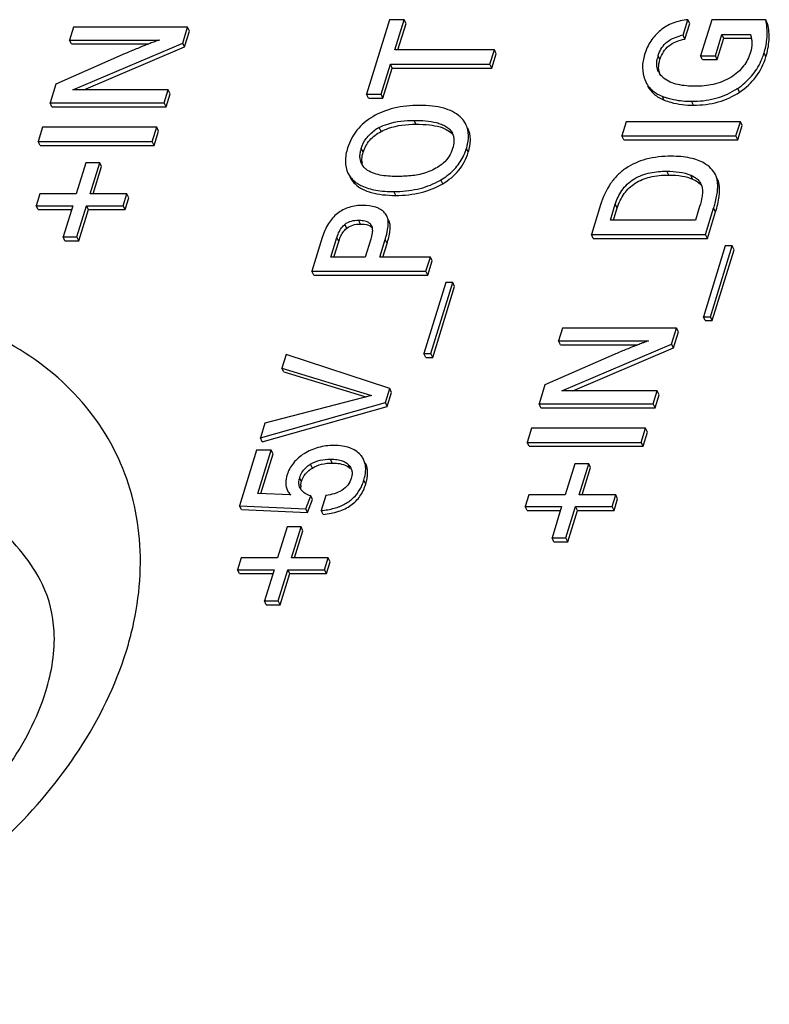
# Model space of a CAD drawing. Header units: millimetres. Extents: x 0 to 594, y 0 to 420.
# Tile 52 of 104: x 199 to 210, y 157 to 172. Entities that reach past the tile are written whole.
import ezdxf

# ---------------------------------------------------------------- set-up
doc = ezdxf.new("R2010")
doc.units = ezdxf.units.MM
doc.header["$LTSCALE"] = 32.67
doc.layers.get('0').update_dxf_attribs({"linetype": 'CONTINUOUS'})

msp = doc.modelspace()

# ---------------------------------------------------------------- linework, layer by layer
at = {"color": 7, "linetype": 'CONTINUOUS'}
for p, q in [((199.92023, 171.48969), (199.86258, 171.30314)), ((201.57814, 171.48969), (199.92023, 171.48969)), ((201.50683, 171.25895), (201.57814, 171.48969)), ((201.60559, 171.43375), (201.57814, 171.48969)), ((204.51316, 171.59868), (204.17818, 170.51468)), ((204.72444, 171.59868), (204.51316, 171.59868)), ((204.58881, 171.15978), (204.72444, 171.59868)), ((204.63355, 171.15978), (204.7519, 171.54274)), ((204.7519, 171.54274), (204.72444, 171.59868)), ((208.77685, 171.37226), (208.84633, 171.59711)), ((208.8043, 171.31632), (208.87379, 171.54117)), ((208.87379, 171.54117), (208.84633, 171.59711)), ((209.19324, 171.59515), (209.03242, 171.07475)), ((209.97832, 171.59515), (209.19324, 171.59515)), ((210.00578, 171.5392), (209.97832, 171.59515)), ((201.53429, 171.20301), (201.60559, 171.43375)), ((208.8043, 171.31632), (208.77685, 171.37226)), ((209.24601, 171.07475), (209.3422, 171.38601)), ((209.36965, 171.33006), (209.3422, 171.38601)), ((209.3422, 171.38601), (209.76014, 171.38601)), ((199.89003, 171.24719), (199.86258, 171.30314)), ((199.86258, 171.30314), (201.16836, 171.30314)), ((199.89003, 171.24719), (201.015, 171.24719)), ((199.91313, 170.57752), (201.50683, 171.25895)), ((200.07142, 170.57752), (201.53429, 171.20301)), ((201.53429, 171.20301), (201.50683, 171.25895)), ((209.27347, 171.0188), (209.36965, 171.33006)), ((209.36965, 171.33006), (209.7727, 171.33006)), ((200.6698, 171.10578), (199.66505, 170.66393)), ((206.03544, 171.15978), (204.58881, 171.15978)), ((205.97142, 170.9526), (206.03544, 171.15978)), ((205.99887, 170.89666), (206.06289, 171.10384)), ((206.06289, 171.10384), (206.03544, 171.15978)), ((209.05988, 171.0188), (209.03242, 171.07475)), ((209.03242, 171.07475), (209.24601, 171.07475)), ((209.27347, 171.0188), (209.24601, 171.07475)), ((204.38946, 170.51468), (204.52479, 170.9526)), ((204.55224, 170.89666), (204.52479, 170.9526)), ((204.52479, 170.9526), (205.97142, 170.9526)), ((205.99887, 170.89666), (205.97142, 170.9526)), ((209.05988, 171.0188), (209.27347, 171.0188)), ((204.41691, 170.45874), (204.55224, 170.89666)), ((204.55224, 170.89666), (205.99887, 170.89666)), ((199.66505, 170.66393), (199.58039, 170.38998)), ((208.21991, 170.729), (208.23516, 170.69426)), ((201.29626, 170.57752), (199.91313, 170.57752)), ((201.2383, 170.38998), (201.29626, 170.57752)), ((201.26576, 170.33404), (201.32371, 170.52158)), ((201.32371, 170.52158), (201.29626, 170.57752)), ((204.20563, 170.45874), (204.17818, 170.51468)), ((204.17818, 170.51468), (204.38946, 170.51468)), ((204.41691, 170.45874), (204.38946, 170.51468)), ((199.60785, 170.33404), (199.58039, 170.38998)), ((199.58039, 170.38998), (201.2383, 170.38998)), ((199.60785, 170.33404), (201.26576, 170.33404)), ((201.26576, 170.33404), (201.2383, 170.38998)), ((204.20563, 170.45874), (204.41691, 170.45874)), ((207.9515, 170.11741), (207.88748, 169.91023)), ((209.60941, 170.11741), (207.9515, 170.11741)), ((209.54539, 169.91023), (209.60941, 170.11741)), ((209.57284, 169.85429), (209.63687, 170.06147)), ((209.63687, 170.06147), (209.60941, 170.11741)), ((199.47116, 170.0365), (199.40714, 169.82932)), ((201.12907, 170.0365), (199.47116, 170.0365)), ((201.06505, 169.82932), (201.12907, 170.0365)), ((201.0925, 169.77338), (201.15652, 169.98056)), ((201.15652, 169.98056), (201.12907, 170.0365)), ((207.91493, 169.85429), (207.88748, 169.91023)), ((207.88748, 169.91023), (209.54539, 169.91023)), ((209.57284, 169.85429), (209.54539, 169.91023)), ((199.43459, 169.77338), (199.40714, 169.82932)), ((199.40714, 169.82932), (201.06505, 169.82932)), ((199.43459, 169.77338), (201.0925, 169.77338)), ((201.0925, 169.77338), (201.06505, 169.82932)), ((207.91493, 169.85429), (209.57284, 169.85429)), ((200.10126, 169.52003), (199.96138, 169.06738)), ((200.30215, 169.52003), (200.10126, 169.52003)), ((200.16227, 169.06738), (200.30215, 169.52003)), ((200.3296, 169.46409), (200.30215, 169.52003)), ((200.20701, 169.06738), (200.3296, 169.46409)), ((199.43029, 169.06738), (199.3775, 168.89653)), ((199.96138, 169.06738), (199.43029, 169.06738)), ((200.69451, 169.06738), (200.16227, 169.06738)), ((200.64171, 168.89653), (200.69451, 169.06738)), ((200.72196, 169.01144), (200.69451, 169.06738)), ((200.66917, 168.84059), (200.72196, 169.01144)), ((207.57889, 168.91165), (207.44508, 168.47864)), ((207.72039, 168.68582), (207.7926, 168.91951)), ((199.40495, 168.84059), (199.3775, 168.89653)), ((199.3775, 168.89653), (199.90858, 168.89653)), ((199.40495, 168.84059), (199.89129, 168.84059)), ((199.90858, 168.89653), (199.7687, 168.44388)), ((199.96959, 168.44388), (200.10947, 168.89653)), ((199.99705, 168.38794), (200.13693, 168.84059)), ((200.13693, 168.84059), (200.10947, 168.89653)), ((200.10947, 168.89653), (200.64171, 168.89653)), ((200.13693, 168.84059), (200.66917, 168.84059)), ((200.66917, 168.84059), (200.64171, 168.89653)), ((207.76513, 168.68582), (207.82006, 168.86356)), ((209.01788, 168.88318), (208.95689, 168.68582)), ((209.10299, 168.47864), (209.22163, 168.86256)), ((209.13045, 168.4227), (209.24909, 168.80661)), ((204.24257, 168.61964), (204.24868, 168.60956)), ((208.95689, 168.68582), (207.72039, 168.68582)), ((207.47254, 168.4227), (207.44508, 168.47864)), ((207.44508, 168.47864), (209.10299, 168.47864)), ((209.13045, 168.4227), (209.10299, 168.47864)), ((199.79616, 168.38794), (199.7687, 168.44388)), ((199.7687, 168.44388), (199.96959, 168.44388)), ((199.79616, 168.38794), (199.99705, 168.38794)), ((199.99705, 168.38794), (199.96959, 168.44388)), ((203.53492, 168.43308), (203.38381, 167.9441)), ((203.65911, 168.15128), (203.7462, 168.43308)), ((203.70386, 168.15128), (203.77365, 168.37714)), ((204.23968, 168.40854), (204.16018, 168.15128)), ((204.37031, 168.15128), (204.44859, 168.40461)), ((204.41505, 168.15128), (204.47604, 168.34866)), ((207.47254, 168.4227), (209.13045, 168.4227)), ((209.3903, 168.31368), (209.07231, 167.28467)), ((209.17391, 167.28467), (209.4919, 168.31368)), ((209.20136, 167.22872), (209.51935, 168.25774)), ((209.4919, 168.31368), (209.3903, 168.31368)), ((209.51935, 168.25774), (209.4919, 168.31368)), ((204.16018, 168.15128), (203.65911, 168.15128)), ((205.10574, 168.15128), (204.37031, 168.15128)), ((205.04172, 167.9441), (205.10574, 168.15128)), ((205.06917, 167.88816), (205.1332, 168.09534)), ((205.1332, 168.09534), (205.10574, 168.15128)), ((203.41126, 167.88816), (203.38381, 167.9441)), ((203.38381, 167.9441), (205.04172, 167.9441)), ((205.06917, 167.88816), (205.04172, 167.9441)), ((203.41126, 167.88816), (205.06917, 167.88816)), ((205.32902, 167.77915), (205.01103, 166.75013)), ((205.11263, 166.75013), (205.43062, 167.77915)), ((205.43062, 167.77915), (205.32902, 167.77915)), ((205.45808, 167.7232), (205.43062, 167.77915)), ((205.14009, 166.69418), (205.45808, 167.7232)), ((209.09976, 167.22872), (209.07231, 167.28467)), ((209.07231, 167.28467), (209.17391, 167.28467)), ((209.09976, 167.22872), (209.20136, 167.22872)), ((209.20136, 167.22872), (209.17391, 167.28467)), ((207.02484, 167.11873), (206.96719, 166.93217)), ((208.68275, 167.11873), (207.02484, 167.11873)), ((208.61144, 166.88799), (208.68275, 167.11873)), ((208.6389, 166.83204), (208.7102, 167.06278)), ((208.7102, 167.06278), (208.68275, 167.11873)), ((206.99464, 166.87623), (206.96719, 166.93217)), ((206.96719, 166.93217), (208.27297, 166.93217)), ((206.99464, 166.87623), (208.11961, 166.87623)), ((207.01774, 166.20656), (208.61144, 166.88799)), ((207.17603, 166.20656), (208.6389, 166.83204)), ((208.6389, 166.83204), (208.61144, 166.88799)), ((203.0106, 166.73638), (202.94961, 166.53902)), ((204.51558, 166.24151), (203.0106, 166.73638)), ((205.03849, 166.69418), (205.01103, 166.75013)), ((205.01103, 166.75013), (205.11263, 166.75013)), ((205.03849, 166.69418), (205.14009, 166.69418)), ((205.14009, 166.69418), (205.11263, 166.75013)), ((207.77441, 166.73481), (206.76966, 166.29296)), ((202.97706, 166.48308), (202.94961, 166.53902)), ((202.94961, 166.53902), (204.24996, 166.14038)), ((202.97706, 166.48308), (204.16617, 166.11854)), ((204.45277, 166.03826), (204.51558, 166.24151)), ((204.48023, 165.98232), (204.54303, 166.18557)), ((204.54303, 166.18557), (204.51558, 166.24151)), ((206.76966, 166.29296), (206.685, 166.01902)), ((208.40087, 166.20656), (207.01774, 166.20656)), ((208.34291, 166.01902), (208.40087, 166.20656)), ((208.42832, 166.15061), (208.40087, 166.20656)), ((204.24996, 166.14038), (202.70171, 165.73682)), ((208.37037, 165.96307), (208.42832, 166.15061)), ((202.63587, 165.52375), (204.45277, 166.03826)), ((202.66332, 165.46781), (204.48023, 165.98232)), ((204.48023, 165.98232), (204.45277, 166.03826)), ((206.71246, 165.96307), (206.685, 166.01902)), ((206.685, 166.01902), (208.34291, 166.01902)), ((206.71246, 165.96307), (208.37037, 165.96307)), ((208.37037, 165.96307), (208.34291, 166.01902)), ((202.70171, 165.73682), (202.63587, 165.52375)), ((206.57577, 165.66554), (206.51175, 165.45836)), ((208.23368, 165.66554), (206.57577, 165.66554)), ((208.16966, 165.45836), (208.23368, 165.66554)), ((208.26113, 165.60959), (208.23368, 165.66554)), ((202.66332, 165.46781), (202.63587, 165.52375)), ((208.19711, 165.40242), (208.26113, 165.60959)), ((202.58155, 165.348), (202.33183, 164.5399)), ((202.79283, 165.348), (202.58155, 165.348)), ((202.59834, 164.71861), (202.79283, 165.348)), ((202.82029, 165.29205), (202.79283, 165.348)), ((206.5392, 165.40242), (206.51175, 165.45836)), ((206.51175, 165.45836), (208.16966, 165.45836)), ((206.5392, 165.40242), (208.19711, 165.40242)), ((208.19711, 165.40242), (208.16966, 165.45836)), ((202.64241, 164.71644), (202.82029, 165.29205)), ((207.20587, 165.14907), (207.06599, 164.69642)), ((207.40676, 165.14907), (207.20587, 165.14907)), ((207.26688, 164.69642), (207.40676, 165.14907)), ((207.31162, 164.69642), (207.43421, 165.09312)), ((207.43421, 165.09312), (207.40676, 165.14907)), ((203.21946, 164.78463), (203.21294, 164.7969)), ((203.07827, 164.69504), (202.59834, 164.71861)), ((203.29492, 164.49572), (203.36672, 164.68326)), ((203.32237, 164.43977), (203.39418, 164.62731)), ((203.39418, 164.62731), (203.36672, 164.68326)), ((203.58906, 164.68915), (203.52109, 164.46921)), ((206.5349, 164.69642), (206.48211, 164.52557)), ((207.06599, 164.69642), (206.5349, 164.69642)), ((207.79912, 164.69642), (207.26688, 164.69642)), ((207.74632, 164.52557), (207.79912, 164.69642)), ((207.77378, 164.46962), (207.82657, 164.64047)), ((207.82657, 164.64047), (207.79912, 164.69642)), ((202.35929, 164.48396), (202.33183, 164.5399)), ((202.33183, 164.5399), (203.29492, 164.49572)), ((202.35929, 164.48396), (203.32237, 164.43977)), ((203.32237, 164.43977), (203.29492, 164.49572)), ((203.54855, 164.41326), (203.52109, 164.46921)), ((206.50956, 164.46962), (206.48211, 164.52557)), ((206.48211, 164.52557), (207.01319, 164.52557)), ((206.50956, 164.46962), (206.9959, 164.46962)), ((207.01319, 164.52557), (206.87331, 164.07292)), ((207.0742, 164.07292), (207.21408, 164.52557)), ((207.10166, 164.01697), (207.24154, 164.46962)), ((207.24154, 164.46962), (207.21408, 164.52557)), ((207.21408, 164.52557), (207.74632, 164.52557)), ((207.24154, 164.46962), (207.77378, 164.46962)), ((207.77378, 164.46962), (207.74632, 164.52557)), ((203.02656, 164.23257), (202.88668, 163.77992)), ((203.22745, 164.23257), (203.02656, 164.23257)), ((203.08757, 163.77992), (203.22745, 164.23257)), ((203.25491, 164.17663), (203.22745, 164.23257)), ((203.13231, 163.77992), (203.25491, 164.17663)), ((206.90077, 164.01697), (206.87331, 164.07292)), ((206.87331, 164.07292), (207.0742, 164.07292)), ((207.10166, 164.01697), (207.0742, 164.07292)), ((206.90077, 164.01697), (207.10166, 164.01697)), ((202.3556, 163.77992), (202.3028, 163.60908)), ((202.88668, 163.77992), (202.3556, 163.77992)), ((203.61981, 163.77992), (203.08757, 163.77992)), ((203.56702, 163.60908), (203.61981, 163.77992)), ((203.64727, 163.72398), (203.61981, 163.77992)), ((202.33026, 163.55313), (202.3028, 163.60908)), ((202.3028, 163.60908), (202.83389, 163.60908)), ((202.83389, 163.60908), (202.69401, 163.15643)), ((202.8949, 163.15643), (203.03478, 163.60908)), ((203.06223, 163.55313), (203.03478, 163.60908)), ((203.03478, 163.60908), (203.56702, 163.60908)), ((203.59447, 163.55313), (203.56702, 163.60908)), ((203.59447, 163.55313), (203.64727, 163.72398)), ((202.33026, 163.55313), (202.8166, 163.55313)), ((202.92235, 163.10048), (203.06223, 163.55313)), ((203.06223, 163.55313), (203.59447, 163.55313)), ((202.72146, 163.10048), (202.69401, 163.15643)), ((202.69401, 163.15643), (202.8949, 163.15643)), ((202.72146, 163.10048), (202.92235, 163.10048)), ((202.92235, 163.10048), (202.8949, 163.15643))]:
    msp.add_line(p, q, dxfattribs=at)
at = {"color": 9, "linetype": 'CONTINUOUS'}
for p, q in [((208.44105, 171.0188), (208.41359, 171.07475)), ((209.98094, 171.05906), (209.95348, 171.11501)), ((208.5009, 170.43164), (208.47344, 170.48758)), ((209.59827, 170.54553), (209.57081, 170.60148)), ((208.92926, 170.35701), (208.90181, 170.41296)), ((204.89583, 170.08071), (204.86838, 170.13665)), ((204.38855, 169.97467), (204.3611, 170.03061)), ((204.12945, 169.67421), (204.102, 169.73015)), ((205.65629, 169.67225), (205.62884, 169.72819)), ((208.56818, 169.34174), (208.54073, 169.39769)), ((208.91507, 169.28438), (208.88762, 169.34033)), ((204.01187, 169.21244), (203.98441, 169.26839)), ((205.28449, 169.21538), (205.25703, 169.27133)), ((209.30161, 169.20821), (209.27415, 169.26415)), ((204.60173, 169.04678), (204.57427, 169.10273)), ((207.82006, 168.86356), (207.7926, 168.91951)), ((209.24909, 168.80661), (209.22163, 168.86256)), ((203.88969, 168.56959), (203.86224, 168.62553)), ((204.08977, 168.63046), (204.06231, 168.68641)), ((204.24774, 168.6091), (204.24257, 168.61964)), ((204.5138, 168.65315), (204.49542, 168.69059)), ((203.77365, 168.37714), (203.7462, 168.43308)), ((204.47604, 168.34866), (204.44859, 168.40461)), ((203.67986, 165.1595), (203.65241, 165.21544)), ((203.39071, 165.08684), (203.36326, 165.14278)), ((203.94076, 165.08095), (203.9133, 165.13689)), ((203.23304, 164.89046), (203.20559, 164.9464)), ((204.16677, 164.85217), (204.13932, 164.90811))]:
    msp.add_line(p, q, dxfattribs=at)
at = {"color": 7, "linetype": 'CONTINUOUS'}
for centre, radius, start, end in [((209.17925, 171.40854), 0.82057, 5.864857, 13.144806), ((208.89547, 170.69297), 0.68957, 99.905402, 103.32782), ((209.35721, 171.26522), 0.42064, 8.872935, 16.687546), ((205.11736, 160.77123), 11.25056, 111.385153, 111.932745), ((209.36176, 171.26604), 0.41602, 4.64111, 8.85737), ((208.86576, 170.93452), 0.47341, 162.7697, 167.215126), ((208.98797, 171.41025), 1.00957, 335.842981, 340.534976), ((208.92967, 171.43122), 1.07153, 340.516326, 342.836137), ((208.64757, 170.95536), 0.25291, 206.138204, 213.345012), ((208.67739, 170.89901), 0.25497, 188.543702, 198.923944), ((208.82757, 171.39094), 0.97029, 248.594105, 251.254365), ((208.97211, 171.50134), 1.08083, 300.842085, 303.283567), ((208.96868, 171.50662), 1.08712, 303.281898, 303.633324), ((208.83969, 171.4267), 1.00805, 251.25554, 253.85099), ((204.66748, 169.45377), 0.65316, 117.974783, 124.362839), ((205.234, 169.85543), 0.21255, 17.496192, 26.145069), ((204.5758, 169.58313), 0.4961, 162.76033, 167.051253), ((204.88848, 169.95391), 0.77391, 331.150511, 339.842619), ((204.84634, 169.96985), 0.81896, 339.811849, 342.837469), ((204.303, 169.60366), 0.21938, 206.122099, 214.322611), ((204.37384, 169.55648), 0.26377, 182.491461, 188.246774), ((208.9679, 169.21102), 0.31083, 21.403778, 26.143521), ((204.25187, 169.54949), 0.38801, 220.903211, 226.425369), ((204.70551, 170.2008), 1.08079, 298.079854, 300.683883), ((208.84899, 169.12077), 0.20901, 16.941512, 26.137185), ((208.96457, 169.21012), 0.31427, 9.900702, 21.334712), ((208.86969, 169.19374), 0.41055, 5.625917, 9.875764), ((208.79389, 169.18629), 0.48672, 1.673221, 5.62386), ((204.02152, 168.43026), 0.252, 129.204007, 132.655778), ((204.27747, 168.65314), 0.21618, 20.812897, 26.117327), ((204.26515, 168.64853), 0.22934, 15.312473, 20.796038), ((212.22197, 156.40027), 11.25056, 111.385153, 111.932745), ((203.58571, 164.77509), 0.42975, 121.174203, 122.184423), ((203.8057, 165.01457), 0.16208, 14.653809, 26.107338), ((203.46468, 164.86614), 0.27124, 162.788429, 167.212516), ((203.46885, 165.115), 0.70166, 339.340464, 342.850903), ((203.36896, 164.87217), 0.17324, 210.351478, 215.922439), ((203.42056, 164.82126), 0.19867, 176.985448, 182.234871), ((203.25592, 164.80299), 0.22187, 206.139293, 208.876229), ((203.25363, 164.87875), 0.25397, 221.310282, 226.33223)]:
    msp.add_arc(centre, radius, start, end, dxfattribs=at)
at = {"color": 9, "linetype": 'CONTINUOUS'}
msp.add_arc((196.04336, 163.86736), 4.86232, 342.814912, 345.954492, dxfattribs=at)
at = {"color": 7, "linetype": 'CONTINUOUS'}
for points, knots in [([(208.84633, 171.59711), (208.77248, 171.59063), (208.62964, 171.56048), (208.50278, 171.48702), (208.44887, 171.44296)], [0, 0, 0, 0, 0.51568738, 1, 1, 1, 1]), ([(209.95348, 171.11501), (209.97278, 171.17746), (210.00039, 171.30249), (210.00185, 171.43085), (209.99553, 171.49239)], [0, 0, 0, 0, 0.51379417, 1, 1, 1, 1]), ([(209.98094, 171.05906), (210.00548, 171.13847), (210.03718, 171.29894), (210.02366, 171.46267), (210.00578, 171.5392)], [0, 0, 0, 0, 0.51397377, 1, 1, 1, 1]), ([(208.44887, 171.44296), (208.39533, 171.3992), (208.2987, 171.29242), (208.23952, 171.16151), (208.21817, 171.09242)], [0, 0, 0, 0, 0.48880096, 1, 1, 1, 1]), ([(208.41359, 171.07475), (208.42372, 171.10751), (208.45183, 171.1741), (208.52205, 171.26279), (208.62104, 171.32887), (208.6975, 171.3547), (208.73651, 171.36397)], [0, 0, 0, 0, 0.22627523, 0.47231784, 0.73539194, 1, 1, 1, 1]), ([(200.91507, 171.20751), (200.88766, 171.19651), (200.80563, 171.16328), (200.72379, 171.12952), (200.6698, 171.10578)], [0, 0, 0, 0, 0.33364556, 1, 1, 1, 1]), ([(201.1057, 171.2817), (201.09893, 171.27923), (201.06859, 171.268), (201.03841, 171.25635), (201.015, 171.2472)], [0, 0, 0, 0, 0.22294516, 1, 1, 1, 1]), ([(201.16836, 171.30314), (201.16382, 171.30174), (201.14279, 171.29502), (201.12198, 171.28764), (201.1057, 171.2817)], [0, 0, 0, 0, 0.21488357, 1, 1, 1, 1]), ([(208.44105, 171.0188), (208.45312, 171.05788), (208.48613, 171.13186), (208.56763, 171.22278), (208.67663, 171.28601), (208.75991, 171.30853), (208.8043, 171.31632)], [0, 0, 0, 0, 0.24762852, 0.4827944, 0.72717265, 1, 1, 1, 1]), ([(209.77642, 171.2997), (209.77757, 171.2855), (209.77934, 171.22655), (209.76881, 171.1675), (209.75563, 171.12482)], [0, 0, 0, 0, 0.24186513, 1, 1, 1, 1]), ([(208.21817, 171.09242), (208.19926, 171.03123), (208.177, 170.90815), (208.19896, 170.784), (208.21991, 170.729)], [0, 0, 0, 0, 0.52113435, 1, 1, 1, 1]), ([(209.75563, 171.12482), (209.7338, 171.05418), (209.66385, 170.91038), (209.54278, 170.80442), (209.47267, 170.76128)], [0, 0, 0, 0, 0.47318759, 1, 1, 1, 1]), ([(209.59827, 170.54553), (209.6885, 170.60556), (209.85202, 170.75578), (209.94891, 170.95543), (209.98094, 171.05906)], [0, 0, 0, 0, 0.49977289, 1, 1, 1, 1]), ([(208.39505, 170.94467), (208.39466, 170.95241), (208.39432, 170.98417), (208.3988, 171.01588), (208.40409, 171.03928)], [0, 0, 0, 0, 0.24410204, 1, 1, 1, 1]), ([(208.42053, 170.84395), (208.40913, 170.8672), (208.39879, 170.90119), (208.3955, 170.93582), (208.39505, 170.94467)], [0, 0, 0, 0, 0.74494275, 1, 1, 1, 1]), ([(208.42524, 170.86113), (208.42341, 170.87323), (208.4191, 170.92629), (208.42899, 170.97978), (208.44105, 171.0188)], [0, 0, 0, 0, 0.23065515, 1, 1, 1, 1]), ([(209.57081, 170.60148), (209.64449, 170.65049), (209.77914, 170.76684), (209.87356, 170.91789), (209.90914, 170.99709)], [0, 0, 0, 0, 0.50477105, 1, 1, 1, 1]), ([(208.49495, 170.75164), (208.48926, 170.75639), (208.46747, 170.77576), (208.44826, 170.79816), (208.4363, 170.81634)], [0, 0, 0, 0, 0.253916, 1, 1, 1, 1]), ([(209.47267, 170.76128), (209.3941, 170.71294), (209.22155, 170.64759), (209.04039, 170.63192), (208.95215, 170.63192)], [0, 0, 0, 0, 0.51113675, 1, 1, 1, 1]), ([(208.23502, 170.69419), (208.24903, 170.66564), (208.28458, 170.61114), (208.33282, 170.56756), (208.35921, 170.54861)], [0, 0, 0, 0, 0.49471364, 1, 1, 1, 1]), ([(208.26247, 170.63824), (208.28499, 170.59236), (208.35275, 170.50495), (208.44876, 170.45208), (208.5009, 170.43164)], [0, 0, 0, 0, 0.47718223, 1, 1, 1, 1]), ([(208.95215, 170.63192), (208.86788, 170.63192), (208.70815, 170.64234), (208.55289, 170.7033), (208.49495, 170.75164)], [0, 0, 0, 0, 0.52758885, 1, 1, 1, 1]), ([(208.35921, 170.54861), (208.3676, 170.54258), (208.4036, 170.5186), (208.44281, 170.4996), (208.47344, 170.48758)], [0, 0, 0, 0, 0.23890399, 1, 1, 1, 1]), ([(208.90181, 170.41296), (209.01397, 170.41296), (209.23226, 170.43612), (209.43628, 170.51966), (209.52622, 170.57336)], [0, 0, 0, 0, 0.51709515, 1, 1, 1, 1]), ([(208.92926, 170.35701), (209.05035, 170.35701), (209.2865, 170.38409), (209.50401, 170.48283), (209.59827, 170.54553)], [0, 0, 0, 0, 0.51681563, 1, 1, 1, 1]), ([(204.94467, 170.35365), (204.82081, 170.35365), (204.58535, 170.33165), (204.36308, 170.24592), (204.26824, 170.18968)], [0, 0, 0, 0, 0.52905526, 1, 1, 1, 1]), ([(205.53841, 170.18742), (205.47219, 170.24809), (205.33398, 170.31134), (205.12843, 170.34798), (205.00869, 170.35365), (204.94467, 170.35365)], [0, 0, 0, 0, 0.42938733, 0.69392068, 1, 1, 1, 1]), ([(208.5009, 170.43164), (208.53318, 170.41898), (208.67147, 170.37325), (208.8185, 170.35701), (208.92926, 170.35701)], [0, 0, 0, 0, 0.23841198, 1, 1, 1, 1]), ([(208.55931, 170.45843), (208.5859, 170.45072), (208.69803, 170.42308), (208.8141, 170.41296), (208.90181, 170.41296)], [0, 0, 0, 0, 0.23993037, 1, 1, 1, 1]), ([(204.26824, 170.18968), (204.1821, 170.13859), (204.02551, 170.01074), (203.93215, 169.83061), (203.90353, 169.73801)], [0, 0, 0, 0, 0.50819284, 1, 1, 1, 1]), ([(205.62222, 170.07718), (205.61724, 170.08733), (205.5948, 170.12791), (205.56422, 170.16377), (205.53841, 170.18742)], [0, 0, 0, 0, 0.24412431, 1, 1, 1, 1]), ([(204.3611, 170.03061), (204.40082, 170.05177), (204.56235, 170.11865), (204.73951, 170.13665), (204.86838, 170.13665)], [0, 0, 0, 0, 0.25883106, 1, 1, 1, 1]), ([(204.38855, 169.97467), (204.42268, 169.99285), (204.58299, 170.0618), (204.76071, 170.08071), (204.89583, 170.08071)], [0, 0, 0, 0, 0.22252416, 1, 1, 1, 1]), ([(204.86838, 170.13665), (204.9241, 170.13665), (205.03338, 170.13278), (205.16737, 170.11295), (205.26634, 170.08197), (205.33247, 170.05), (205.38811, 170.00673), (205.41499, 169.96906), (205.4248, 169.94909)], [0, 0, 0, 0, 0.27234407, 0.53406413, 0.65884253, 0.77806338, 0.89124089, 1, 1, 1, 1]), ([(204.89583, 170.08071), (204.96103, 170.08071), (205.07913, 170.07595), (205.23723, 170.0481), (205.35838, 169.99994), (205.41748, 169.94781), (205.43691, 169.91946)], [0, 0, 0, 0, 0.33566997, 0.60718119, 0.8230543, 1, 1, 1, 1]), ([(205.65606, 169.96108), (205.65482, 169.97136), (205.64846, 170.01129), (205.63546, 170.05019), (205.62222, 170.07718)], [0, 0, 0, 0, 0.25622922, 1, 1, 1, 1]), ([(204.102, 169.73015), (204.11755, 169.7805), (204.16748, 169.88239), (204.25066, 169.95992), (204.29882, 169.99294)], [0, 0, 0, 0, 0.47433639, 1, 1, 1, 1]), ([(204.12945, 169.67421), (204.14881, 169.73685), (204.21562, 169.85956), (204.32726, 169.94201), (204.38855, 169.97467)], [0, 0, 0, 0, 0.48559948, 1, 1, 1, 1]), ([(205.62884, 169.72819), (205.63523, 169.74888), (205.65554, 169.82457), (205.66285, 169.90468), (205.65606, 169.96108)], [0, 0, 0, 0, 0.27599907, 1, 1, 1, 1]), ([(205.65629, 169.67225), (205.67524, 169.73356), (205.69876, 169.85196), (205.67362, 169.97244), (205.64967, 170.02123)], [0, 0, 0, 0, 0.54142953, 1, 1, 1, 1]), ([(205.4468, 169.86524), (205.44761, 169.85408), (205.44806, 169.8077), (205.43831, 169.76172), (205.42795, 169.72819)], [0, 0, 0, 0, 0.24162752, 1, 1, 1, 1]), ([(203.90353, 169.73801), (203.88344, 169.67298), (203.85824, 169.54864), (203.88361, 169.42159), (203.90856, 169.37075)], [0, 0, 0, 0, 0.54584304, 1, 1, 1, 1]), ([(204.08288, 169.60096), (204.08254, 169.6086), (204.08242, 169.63995), (204.08704, 169.67121), (204.09232, 169.69429)], [0, 0, 0, 0, 0.24412235, 1, 1, 1, 1]), ([(204.11032, 169.54501), (204.10988, 169.55503), (204.1103, 169.59876), (204.11952, 169.64207), (204.12945, 169.67421)], [0, 0, 0, 0, 0.22965202, 1, 1, 1, 1]), ([(205.28449, 169.21538), (205.37253, 169.26763), (205.53188, 169.39662), (205.62748, 169.57902), (205.65629, 169.67225)], [0, 0, 0, 0, 0.51202909, 1, 1, 1, 1]), ([(205.42795, 169.72819), (205.41581, 169.68891), (205.38102, 169.60909), (205.32409, 169.54243), (205.29014, 169.51299)], [0, 0, 0, 0, 0.47779635, 1, 1, 1, 1]), ([(208.60548, 169.61468), (208.4821, 169.61468), (208.24959, 169.59252), (207.98459, 169.47865), (207.82114, 169.34275), (207.68174, 169.17453), (207.61238, 169.02), (207.57889, 168.91165)], [0, 0, 0, 0, 0.27533103, 0.51481861, 0.62998124, 0.74694285, 1, 1, 1, 1]), ([(209.0839, 169.51475), (209.02282, 169.55208), (208.86297, 169.60438), (208.69824, 169.61468), (208.60548, 169.61468)], [0, 0, 0, 0, 0.43555007, 1, 1, 1, 1]), ([(204.10602, 169.50707), (204.09541, 169.52871), (204.08607, 169.56047), (204.08325, 169.59271), (204.08288, 169.60096)], [0, 0, 0, 0, 0.74478961, 1, 1, 1, 1]), ([(204.17181, 169.42644), (204.16697, 169.43035), (204.14846, 169.44633), (204.1321, 169.46489), (204.12181, 169.47996)], [0, 0, 0, 0, 0.25404822, 1, 1, 1, 1]), ([(205.29014, 169.51299), (205.27184, 169.49712), (205.19379, 169.4378), (205.10301, 169.39708), (205.03324, 169.37373)], [0, 0, 0, 0, 0.2477001, 1, 1, 1, 1]), ([(205.25703, 169.27133), (205.32229, 169.31006), (205.44151, 169.39918), (205.53192, 169.51814), (205.56634, 169.5805)], [0, 0, 0, 0, 0.5158432, 1, 1, 1, 1]), ([(209.24693, 169.34798), (209.23075, 169.38096), (209.18315, 169.44541), (209.11956, 169.49295), (209.0839, 169.51475)], [0, 0, 0, 0, 0.46783658, 1, 1, 1, 1]), ([(203.90856, 169.37075), (203.91849, 169.35051), (203.93455, 169.32464), (203.9536, 169.30121), (203.9586, 169.29543)], [0, 0, 0, 0, 0.74676574, 1, 1, 1, 1]), ([(204.61192, 169.32169), (204.53155, 169.32169), (204.37968, 169.33015), (204.22802, 169.38099), (204.17181, 169.42644)], [0, 0, 0, 0, 0.52645958, 1, 1, 1, 1]), ([(205.03324, 169.37373), (204.96471, 169.35079), (204.82337, 169.32686), (204.68157, 169.32169), (204.61192, 169.32169)], [0, 0, 0, 0, 0.50921014, 1, 1, 1, 1]), ([(207.7926, 168.91951), (207.81416, 168.98926), (207.86193, 169.0941), (207.96287, 169.21252), (208.09576, 169.314), (208.29481, 169.38494), (208.46015, 169.39769), (208.54073, 169.39769)], [0, 0, 0, 0, 0.22853027, 0.353117, 0.48400819, 0.74777048, 1, 1, 1, 1]), ([(207.82006, 168.86356), (207.84295, 168.93763), (207.90747, 169.07709), (208.07789, 169.23711), (208.30713, 169.32685), (208.4771, 169.34174), (208.56818, 169.34174)], [0, 0, 0, 0, 0.24293683, 0.47082254, 0.71458886, 1, 1, 1, 1]), ([(208.54073, 169.39769), (208.60156, 169.39769), (208.71942, 169.39124), (208.83534, 169.36289), (208.88762, 169.34033)], [0, 0, 0, 0, 0.51657081, 1, 1, 1, 1]), ([(208.56818, 169.34174), (208.63329, 169.34174), (208.7513, 169.3349), (208.86671, 169.30525), (208.91507, 169.28438)], [0, 0, 0, 0, 0.55278523, 1, 1, 1, 1]), ([(203.93601, 169.31481), (203.94064, 169.30539), (203.96113, 169.268), (203.98862, 169.23458), (204.01187, 169.21244)], [0, 0, 0, 0, 0.2463776, 1, 1, 1, 1]), ([(203.98441, 169.26839), (203.98864, 169.26435), (204.00623, 169.24832), (204.02518, 169.23381), (204.04004, 169.22374)], [0, 0, 0, 0, 0.24570407, 1, 1, 1, 1]), ([(204.01187, 169.21244), (204.07594, 169.1514), (204.2131, 169.08821), (204.41749, 169.0523), (204.53739, 169.04678), (204.60173, 169.04678)], [0, 0, 0, 0, 0.42549382, 0.69069242, 1, 1, 1, 1]), ([(204.04004, 169.22374), (204.04535, 169.22014), (204.06749, 169.2058), (204.09077, 169.19325), (204.10879, 169.18469)], [0, 0, 0, 0, 0.24337937, 1, 1, 1, 1]), ([(204.57427, 169.10273), (204.68968, 169.10273), (204.91111, 169.12272), (205.12163, 169.19782), (205.21423, 169.24723)], [0, 0, 0, 0, 0.5237073, 1, 1, 1, 1]), ([(204.60173, 169.04678), (204.72578, 169.04678), (204.96378, 169.06983), (205.18771, 169.15796), (205.28449, 169.21538)], [0, 0, 0, 0, 0.52436104, 1, 1, 1, 1]), ([(208.91507, 169.28438), (208.9296, 169.27812), (208.97983, 169.25366), (209.02538, 169.21688), (209.04826, 169.18385)], [0, 0, 0, 0, 0.2825194, 1, 1, 1, 1]), ([(208.94491, 169.3104), (208.95058, 169.30681), (208.97232, 169.29211), (208.9922, 169.27454), (209.0051, 169.25986)], [0, 0, 0, 0, 0.25557609, 1, 1, 1, 1]), ([(209.24909, 168.80661), (209.27194, 168.88055), (209.30568, 169.01236), (209.31169, 169.15062), (209.30161, 169.20821)], [0, 0, 0, 0, 0.56965701, 1, 1, 1, 1]), ([(209.2778, 169.12343), (209.2784, 169.13013), (209.28038, 169.15577), (209.28097, 169.18152), (209.28039, 169.2005)], [0, 0, 0, 0, 0.2616902, 1, 1, 1, 1]), ([(204.10879, 169.18469), (204.17262, 169.1544), (204.32768, 169.11203), (204.48646, 169.10273), (204.57427, 169.10273)], [0, 0, 0, 0, 0.44586443, 1, 1, 1, 1]), ([(209.04893, 169.18167), (209.05592, 169.15871), (209.06149, 169.10924), (209.05287, 169.00822), (209.03329, 168.93304), (209.01788, 168.88318)], [0, 0, 0, 0, 0.23716895, 0.48430296, 1, 1, 1, 1]), ([(209.22163, 168.86256), (209.22899, 168.88638), (209.25371, 168.97186), (209.27204, 169.05959), (209.2778, 169.12343)], [0, 0, 0, 0, 0.27999666, 1, 1, 1, 1]), ([(204.12876, 168.90144), (204.05962, 168.90144), (203.9259, 168.88554), (203.74632, 168.79287), (203.61171, 168.63529), (203.557, 168.50454), (203.53492, 168.43308)], [0, 0, 0, 0, 0.25409651, 0.48575525, 0.72515417, 1, 1, 1, 1]), ([(204.36195, 168.85314), (204.34558, 168.86122), (204.27154, 168.89154), (204.1903, 168.90144), (204.12876, 168.90144)], [0, 0, 0, 0, 0.22872952, 1, 1, 1, 1]), ([(204.47158, 168.7483), (204.4607, 168.77047), (204.42941, 168.81269), (204.38579, 168.84136), (204.36195, 168.85314)], [0, 0, 0, 0, 0.48148609, 1, 1, 1, 1]), ([(203.79417, 168.54444), (203.79792, 168.55076), (203.81415, 168.57641), (203.83384, 168.6), (203.85077, 168.61559)], [0, 0, 0, 0, 0.24210285, 1, 1, 1, 1]), ([(203.86224, 168.62553), (203.89019, 168.64831), (203.95652, 168.67944), (204.02764, 168.68641), (204.06231, 168.68641)], [0, 0, 0, 0, 0.50971723, 1, 1, 1, 1]), ([(203.88969, 168.56959), (203.91515, 168.59034), (203.98042, 168.62278), (204.05186, 168.63046), (204.08977, 168.63046)], [0, 0, 0, 0, 0.46421228, 1, 1, 1, 1]), ([(204.06231, 168.68641), (204.07206, 168.68641), (204.10953, 168.68546), (204.14735, 168.67994), (204.17354, 168.6707)], [0, 0, 0, 0, 0.25981111, 1, 1, 1, 1]), ([(204.08977, 168.63046), (204.10853, 168.63046), (204.16718, 168.62786), (204.2309, 168.60889), (204.25848, 168.57879)], [0, 0, 0, 0, 0.314884, 1, 1, 1, 1]), ([(204.17354, 168.6707), (204.18773, 168.66569), (204.21429, 168.6529), (204.2351, 168.63147), (204.24257, 168.61964)], [0, 0, 0, 0, 0.51813384, 1, 1, 1, 1]), ([(204.47604, 168.34866), (204.49421, 168.40744), (204.51606, 168.4899), (204.52348, 168.59317), (204.51874, 168.63514), (204.5138, 168.65315)], [0, 0, 0, 0, 0.59565842, 0.81924133, 1, 1, 1, 1]), ([(204.48944, 168.57863), (204.49052, 168.58666), (204.49386, 168.61588), (204.49486, 168.64547), (204.4933, 168.66672)], [0, 0, 0, 0, 0.27563617, 1, 1, 1, 1]), ([(203.7462, 168.43308), (203.7491, 168.44249), (203.76185, 168.48088), (203.77854, 168.51811), (203.79417, 168.54444)], [0, 0, 0, 0, 0.24337453, 1, 1, 1, 1]), ([(203.77365, 168.37714), (203.78012, 168.39807), (203.8056, 168.4688), (203.84819, 168.53575), (203.88969, 168.56959)], [0, 0, 0, 0, 0.29036805, 1, 1, 1, 1]), ([(204.26272, 168.53088), (204.26246, 168.52077), (204.25906, 168.47927), (204.24897, 168.4386), (204.23968, 168.40854)], [0, 0, 0, 0, 0.24319288, 1, 1, 1, 1]), ([(204.44859, 168.40461), (204.45355, 168.42065), (204.47031, 168.47784), (204.48375, 168.53618), (204.48944, 168.57863)], [0, 0, 0, 0, 0.28156139, 1, 1, 1, 1]), ([(208.21031, 166.91073), (208.20354, 166.90826), (208.1732, 166.89704), (208.14302, 166.88539), (208.11961, 166.87623)], [0, 0, 0, 0, 0.22294516, 1, 1, 1, 1]), ([(208.27297, 166.93217), (208.26843, 166.93078), (208.2474, 166.92406), (208.22659, 166.91668), (208.21031, 166.91073)], [0, 0, 0, 0, 0.21488357, 1, 1, 1, 1]), ([(208.01968, 166.83655), (207.99227, 166.82555), (207.91024, 166.79231), (207.8284, 166.75856), (207.77441, 166.73481)], [0, 0, 0, 0, 0.33364556, 1, 1, 1, 1]), ([(203.70477, 165.41476), (203.62751, 165.41476), (203.47518, 165.39649), (203.33438, 165.33446), (203.27174, 165.29497)], [0, 0, 0, 0, 0.51060568, 1, 1, 1, 1]), ([(204.09062, 165.2773), (204.07046, 165.30022), (204.02211, 165.3419), (203.93186, 165.38512), (203.82402, 165.41016), (203.7462, 165.41476), (203.70477, 165.41476)], [0, 0, 0, 0, 0.21714106, 0.44767794, 0.70521943, 1, 1, 1, 1]), ([(203.27174, 165.29497), (203.21341, 165.2582), (203.10886, 165.1719), (203.04412, 165.05154), (203.02528, 164.99059)], [0, 0, 0, 0, 0.51944885, 1, 1, 1, 1]), ([(203.36326, 165.14278), (203.40712, 165.16932), (203.50263, 165.20615), (203.60336, 165.21544), (203.65241, 165.21544)], [0, 0, 0, 0, 0.51109985, 1, 1, 1, 1]), ([(203.65241, 165.21544), (203.66251, 165.21544), (203.702, 165.21471), (203.74154, 165.21071), (203.77037, 165.20493)], [0, 0, 0, 0, 0.25570444, 1, 1, 1, 1]), ([(203.77037, 165.20493), (203.78425, 165.20214), (203.83569, 165.18938), (203.88515, 165.16385), (203.9133, 165.13689)], [0, 0, 0, 0, 0.26641815, 1, 1, 1, 1]), ([(204.13484, 165.21142), (204.12614, 165.22915), (204.11194, 165.25181), (204.09507, 165.27224), (204.09062, 165.2773)], [0, 0, 0, 0, 0.74582889, 1, 1, 1, 1]), ([(204.16613, 165.06369), (204.16628, 165.07704), (204.16445, 165.1276), (204.15125, 165.17799), (204.13484, 165.21142)], [0, 0, 0, 0, 0.26391442, 1, 1, 1, 1]), ([(203.20559, 164.9464), (203.21366, 164.97253), (203.23687, 165.02533), (203.27328, 165.07028), (203.29476, 165.0908)], [0, 0, 0, 0, 0.47931406, 1, 1, 1, 1]), ([(203.23304, 164.89046), (203.2454, 164.93045), (203.28599, 165.00842), (203.35342, 165.06428), (203.39071, 165.08684)], [0, 0, 0, 0, 0.48989393, 1, 1, 1, 1]), ([(203.39071, 165.08684), (203.43142, 165.11147), (203.52617, 165.14945), (203.62711, 165.1595), (203.67986, 165.1595)], [0, 0, 0, 0, 0.47422513, 1, 1, 1, 1]), ([(203.67986, 165.1595), (203.70784, 165.1595), (203.77103, 165.15626), (203.8625, 165.13589), (203.9194, 165.1014), (203.94076, 165.08095)], [0, 0, 0, 0, 0.30167602, 0.68114492, 1, 1, 1, 1]), ([(203.96251, 165.05558), (203.96388, 165.05037), (203.96843, 165.02887), (203.96884, 165.00659), (203.96729, 164.99009)], [0, 0, 0, 0, 0.2449748, 1, 1, 1, 1]), ([(204.13932, 164.90811), (204.14353, 164.92175), (204.15768, 164.97251), (204.16569, 165.02525), (204.16613, 165.06369)], [0, 0, 0, 0, 0.27071838, 1, 1, 1, 1]), ([(204.16677, 164.85217), (204.18333, 164.90576), (204.20418, 165.00849), (204.18296, 165.11337), (204.1623, 165.15547)], [0, 0, 0, 0, 0.54466969, 1, 1, 1, 1]), ([(203.02528, 164.99059), (203.0128, 164.95019), (202.99731, 164.87241), (203.0136, 164.79316), (203.02929, 164.76119)], [0, 0, 0, 0, 0.54279052, 1, 1, 1, 1]), ([(203.21289, 164.79688), (203.20349, 164.81606), (203.19113, 164.85944), (203.19518, 164.90412), (203.20017, 164.92618)], [0, 0, 0, 0, 0.48574114, 1, 1, 1, 1]), ([(203.95586, 164.93462), (203.9454, 164.90077), (203.91102, 164.83199), (203.82066, 164.75515), (203.70807, 164.70972), (203.62856, 164.69433), (203.58906, 164.68915)], [0, 0, 0, 0, 0.22775543, 0.48146316, 0.74393857, 1, 1, 1, 1]), ([(203.96729, 164.99009), (203.96686, 164.98548), (203.96451, 164.96672), (203.96007, 164.94825), (203.95586, 164.93462)], [0, 0, 0, 0, 0.24492525, 1, 1, 1, 1]), ([(203.22217, 164.83171), (203.22242, 164.83647), (203.22415, 164.85635), (203.22856, 164.87596), (203.23304, 164.89046)], [0, 0, 0, 0, 0.23907394, 1, 1, 1, 1]), ([(203.36672, 164.68326), (203.33919, 164.69139), (203.28733, 164.71193), (203.2442, 164.74908), (203.22867, 164.77053)], [0, 0, 0, 0, 0.52016226, 1, 1, 1, 1]), ([(203.52109, 164.46921), (203.58438, 164.4752), (203.70306, 164.49498), (203.86413, 164.55701), (203.9941, 164.65063), (204.05743, 164.73283), (204.08272, 164.77674)], [0, 0, 0, 0, 0.28661535, 0.53937106, 0.7715508, 1, 1, 1, 1]), ([(203.54855, 164.41326), (203.62478, 164.42048), (203.76659, 164.44606), (203.95445, 164.53481), (204.09366, 164.67355), (204.14773, 164.79054), (204.16677, 164.85217)], [0, 0, 0, 0, 0.28452565, 0.53062705, 0.76029832, 1, 1, 1, 1]), ([(204.08272, 164.77674), (204.08682, 164.78385), (204.10289, 164.81318), (204.11648, 164.84385), (204.12539, 164.86745)], [0, 0, 0, 0, 0.24557333, 1, 1, 1, 1]), ([(199.51792, 161.84328), (199.60494, 162.12488), (199.6953, 162.65632), (199.57163, 163.18536), (199.46954, 163.3934)], [0, 0, 0, 0, 0.55982294, 1, 1, 1, 1]), ([(190.98597, 159.23027), (191.03927, 159.12167), (191.17841, 158.905), (191.47295, 158.61711), (191.86872, 158.36444), (192.57822, 158.07978), (193.69643, 157.93956), (195.16366, 158.14004), (196.64734, 158.70461), (197.96475, 159.57434), (198.96261, 160.63213), (199.3957, 161.4478), (199.51792, 161.84328)], [0, 0, 0, 0, 0.03460253, 0.07292615, 0.11692852, 0.16803334, 0.2905124, 0.43395809, 0.58781122, 0.74077707, 0.8816034, 1, 1, 1, 1])]:
    msp.add_open_spline(points, degree=3, knots=knots, dxfattribs=at)
for points in [[(205.43672, 169.91933), (205.44223, 169.90184), (205.44548, 169.88353), (205.4468, 169.86524)], [(204.12177, 169.47998), (204.11768, 169.49256), (204.11471, 169.50555), (204.1128, 169.51864)], [(208.88762, 169.34033), (208.9074, 169.33179), (208.92672, 169.32194), (208.94491, 169.3104)], [(209.0051, 169.25986), (209.01756, 169.24569), (209.02831, 169.22978), (209.03663, 169.21284)], [(209.30161, 169.20821), (209.29654, 169.23714), (209.28733, 169.26566), (209.27439, 169.29203)], [(204.49048, 168.69029), (204.4894, 168.69662), (204.48804, 168.7029), (204.48634, 168.70909)], [(204.4933, 168.66672), (204.49271, 168.67461), (204.49181, 168.68249), (204.49048, 168.69029)], [(204.5138, 168.65315), (204.5101, 168.66661), (204.50518, 168.67982), (204.49903, 168.69236)], [(204.2483, 168.60937), (204.25302, 168.59973), (204.25639, 168.58937), (204.25867, 168.57888)], [(204.25867, 168.57888), (204.26207, 168.56319), (204.26313, 168.54693), (204.26272, 168.53088)], [(203.29476, 165.0908), (203.31367, 165.10886), (203.33468, 165.12487), (203.35681, 165.1388)], [(203.9133, 165.13689), (203.9286, 165.12224), (203.9419, 165.10491), (203.95125, 165.0859)], [(203.02929, 164.76119), (203.03814, 164.74314), (203.0496, 164.7262), (203.06286, 164.7111)], [(203.2293, 164.76915), (203.22505, 164.78352), (203.22264, 164.79854), (203.22205, 164.81351)]]:
    msp.add_open_spline(points, degree=3, dxfattribs=at)
at = {"color": 9, "linetype": 'CONTINUOUS'}
for points, knots in [([(200.76031, 162.68731), (200.87129, 163.13136), (200.96266, 164.03464), (200.61445, 165.33995), (199.79612, 166.41611), (198.59782, 167.16614), (197.12806, 167.55214), (194.90802, 167.56758), (193.22904, 167.01465), (192.21218, 166.45228)], [0, 0, 0, 0, 0.1149461, 0.22319805, 0.33143904, 0.44633635, 0.57180472, 0.70818174, 1, 1, 1, 1]), ([(199.4695, 163.39338), (199.38974, 163.55591), (199.19107, 163.86765), (198.65102, 164.40878), (197.72564, 164.88496), (196.41676, 165.07412), (195.00545, 164.89977), (193.85128, 164.46862), (192.99139, 163.96755), (191.88174, 163.13778), (191.13939, 162.16502), (190.87574, 161.31184)], [0, 0, 0, 0, 0.0509127, 0.10296556, 0.21356445, 0.33624917, 0.4697978, 0.60942066, 0.67961507, 0.74886977, 1, 1, 1, 1]), ([(189.86586, 158.2976), (190.2398, 158.01158), (191.1349, 157.5526), (192.66833, 157.26801), (194.33869, 157.36236), (196.0277, 157.82441), (197.61966, 158.6225), (199.39095, 159.99739), (200.37636, 161.42034), (200.6886, 162.43074)], [0, 0, 0, 0, 0.10778209, 0.22572103, 0.35330272, 0.48754543, 0.62402832, 0.75788453, 1, 1, 1, 1])]:
    msp.add_open_spline(points, degree=3, knots=knots, dxfattribs=at)

doc.saveas('drawing.dxf')
